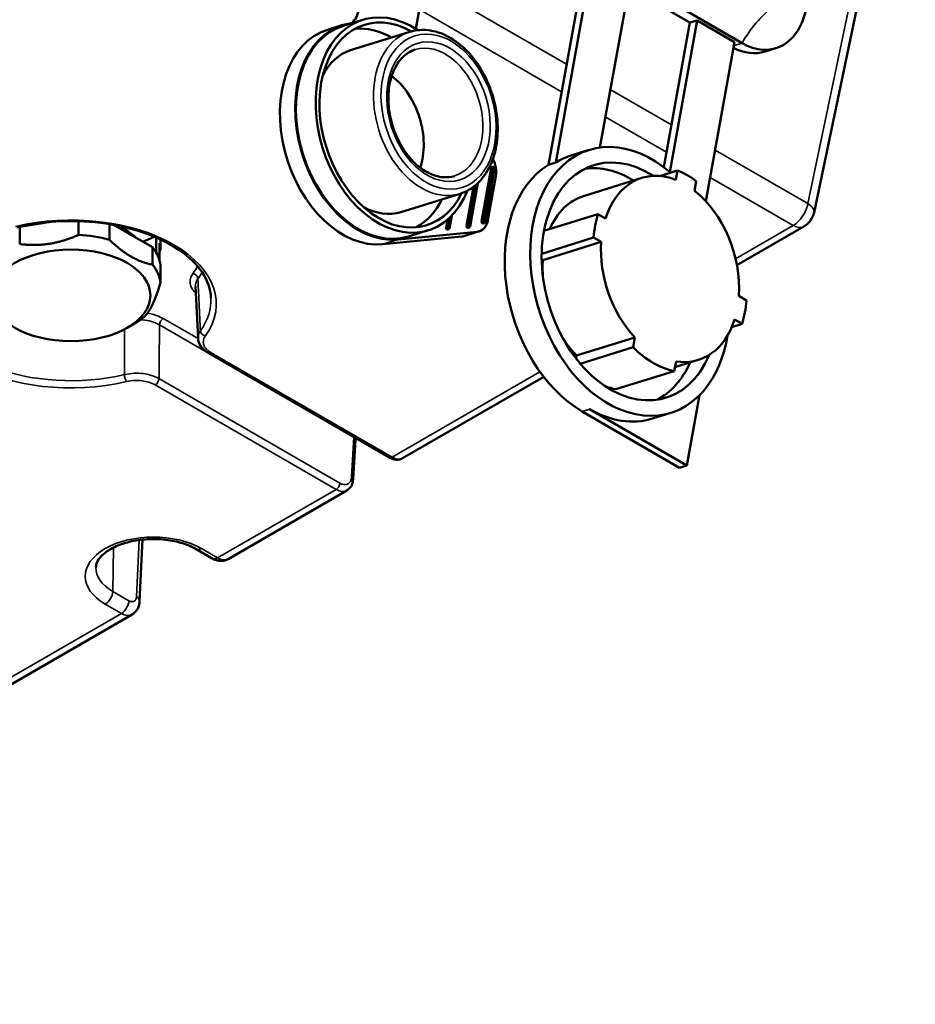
# Model space of a CAD drawing. Header units: millimetres. Extents: x 75 to 4764, y 75 to 3163.
# Tile 140 of 198: x 3314 to 3399, y 961 to 1054. Entities that reach past the tile are written whole.
import ezdxf

# ---------------------------------------------------------------- set-up
doc = ezdxf.new("R2010")
doc.units = ezdxf.units.MM
doc.header["$LTSCALE"] = 15
doc.layers.add('Visible (ISO)', color=7, linetype='Continuous', lineweight=50)
doc.layers.add('Visible Narrow (ISO)', color=7, linetype='Continuous', lineweight=35)

msp = doc.modelspace()

# ---------------------------------------------------------------- linework, layer by layer
at = {"layer": 'Visible (ISO)'}
for p, q in [((3398.703, 1081.82), (3389.137, 1036.188)), ((3351.534, 1053.52), (3354.164, 1068.322)), ((3364.734, 1040.91), (3368.21, 1060.08)), ((3382.336, 1052.185), (3368.201, 1060.392)), ((3364.045, 1040.696), (3367.521, 1059.866)), ((3371.744, 1058.028), (3368.895, 1042.319)), ((3377.415, 1054.121), (3371.643, 1057.472)), ((3346.512, 1054.39), (3344.652, 1053.812)), ((3343.179, 1053.449), (3344.625, 1053.898)), ((3374.939, 1040.467), (3377.415, 1054.121)), ((3375.507, 1040.01), (3378.104, 1054.335)), ((3377.415, 1054.121), (3378.104, 1054.335)), ((3381.638, 1052.283), (3378.104, 1054.335)), ((3345.367, 1051.511), (3350.948, 1053.245)), ((3381.638, 1052.283), (3378.914, 1037.262)), ((3385.538, 1051.705), (3384.505, 1051.384)), ((3367.885, 1042.095), (3366.163, 1041.56)), ((3358.844, 1040.515), (3358.706, 1040.472)), ((3364.045, 1040.696), (3364.734, 1040.91)), ((3358.636, 1040.379), (3357.742, 1035.343)), ((3358.774, 1040.422), (3357.879, 1035.386)), ((3358.07, 1035.276), (3358.965, 1040.312)), ((3359.07, 1039.619), (3358.34, 1035.51)), ((3374.537, 1039.636), (3376.244, 1040.166)), ((3376.244, 1040.166), (3376.082, 1039.272)), ((3356.976, 1038.625), (3356.321, 1034.936)), ((3357.127, 1038.744), (3356.458, 1034.979)), ((3356.649, 1034.869), (3357.377, 1038.965)), ((3367.35, 1037.74), (3372.862, 1039.453)), ((3377.849, 1038.246), (3378.011, 1039.14)), ((3350.116, 1036.232), (3355.696, 1037.966)), ((3354.713, 1034.72), (3354.923, 1035.905)), ((3363.626, 1034.454), (3368.722, 1036.038)), ((3369.435, 1035.624), (3368.722, 1036.038)), ((3314.106, 1034.846), (3317.078, 1035.305)), ((3314.919, 1034.971), (3314.795, 1035.001)), ((3319.654, 1034.071), (3319.654, 1035.37)), ((3322.576, 1033.619), (3322.576, 1035.093)), ((3322.967, 1035.026), (3326.638, 1032.907)), ((3354.514, 1035.522), (3354.384, 1034.787)), ((3354.669, 1035.658), (3354.522, 1034.83)), ((3357.949, 1035.183), (3357.811, 1035.14)), ((3358.001, 1035.183), (3357.863, 1035.14)), ((3388.179, 1034.867), (3381.852, 1031.214)), ((3314.106, 1033.213), (3314.106, 1034.846)), ((3355.88, 1033.925), (3348.401, 1033.186)), ((3357.327, 1034.374), (3349.848, 1033.636)), ((3352.691, 1034.508), (3350.831, 1033.93)), ((3354.591, 1034.627), (3354.453, 1034.584)), ((3354.643, 1034.627), (3354.505, 1034.584)), ((3356.072, 1033.963), (3357.519, 1034.413)), ((3356.528, 1034.776), (3356.39, 1034.734)), ((3356.58, 1034.776), (3356.442, 1034.733)), ((3326.985, 1033.838), (3326.985, 1032.415)), ((3327.296, 1033.299), (3327.296, 1031.746)), ((3327.421, 1033.641), (3327.421, 1032.773)), ((3363.411, 1032.296), (3368.32, 1033.822)), ((3363.521, 1031.695), (3369.033, 1033.408)), ((3368.32, 1033.822), (3369.033, 1033.408)), ((3326.638, 1031.274), (3326.638, 1032.907)), ((3327.421, 1029.587), (3327.421, 1031.22)), ((3363.411, 1031.759), (3363.521, 1031.695)), ((3382.746, 1027.895), (3382.033, 1028.309)), ((3324.254, 1025.302), (3324.961, 1025.71)), ((3381.368, 1025.375), (3382.344, 1025.679)), ((3381.631, 1026.093), (3382.344, 1025.679)), ((3366.7, 1022.678), (3372.212, 1024.391)), ((3372.212, 1024.391), (3372.044, 1023.464)), ((3331.931, 1022.927), (3349.026, 1013.058)), ((3367.055, 1021.914), (3372.044, 1023.464)), ((3366.7, 1022.678), (3366.652, 1022.412)), ((3375.931, 1021.207), (3376.099, 1022.134)), ((3375.998, 1021.578), (3378.204, 1022.264)), ((3370.419, 1019.494), (3375.931, 1021.207)), ((3363.604, 1020.678), (3350.265, 1012.977)), ((3378.326, 1018.946), (3377.119, 1012.287)), ((3376.43, 1012.073), (3367.242, 1017.408)), ((3377.119, 1012.287), (3367.931, 1017.622)), ((3375.601, 1017.266), (3373.879, 1016.731)), ((3345.826, 1014.753), (3345.599, 1011.008)), ((3376.43, 1012.073), (3377.119, 1012.287)), ((3345.015, 1009.946), (3333.795, 1003.468)), ((3325.696, 1005.301), (3325.43, 999.481)), ((3330.772, 1004.401), (3332.299, 1003.52)), ((3324.716, 998.226), (3260.963, 961.419))]:
    msp.add_line(p, q, dxfattribs=at)
msp.add_arc((3387.179, 1036.599), 2, 300, 348.15994, dxfattribs=at)
for centre, major_axis, ratio, start_param, end_param in [((3349.602, 1044.449), (-3.089, 9.941), 0.692428, 5.577821, 10.130143), ((3349.602, 1044.449), (2.941, -9.464), 0.692428, 2.509788, 6.91499), ((3344.027, 1056.624), (0.89, -2.865), 0.692428, 0.311019, 0.929488), ((3383.461, 1058.39), (2.077, -6.685), 0.692428, 5.637662, 7.208459), ((3347.741, 1043.871), (3.089, -9.941), 0.692428, 3.141593, 6.283185), ((3347.741, 1043.871), (-3.116, 10.027), 0.692428, 6.152161, 9.283249), ((3347.741, 1043.871), (-2.941, 9.464), 0.692428, 5.651893, 6.140761), ((3346.295, 1043.422), (3.116, -10.027), 0.692428, 3.141593, 6.141656), ((3382.428, 1058.069), (2.077, -6.685), 0.692428, 5.685153, 6.283185), ((3347.741, 1043.871), (-2.374, 7.64), 0.692428, 0, 0.623808), ((3347.741, 1043.871), (-1.855, 5.968), 0.692428, 3.901274, 5.523504), ((3371.743, 1029.681), (-3.858, 12.414), 0.692428, 5.443207, 10.370664), ((3371.743, 1029.681), (3.413, -10.982), 0.692428, 2.449711, 6.975066), ((3370.021, 1029.145), (-3.858, 12.414), 0.692428, 0, 0.173925), ((3358.756, 1040.31), (-0.05, 0.162), 0.692428, 0, 0.929488), ((3358.894, 1040.352), (-0.05, 0.162), 0.692428, 5.849242, 7.212673), ((3357.656, 1040.432), (-0.594, 1.91), 0.692428, 4.071081, 4.941533), ((3358.845, 1040.381), (-0.05, 0.162), 0.692428, 4.071081, 5.434512), ((3369.332, 1028.931), (-3.858, 12.414), 0.692428, 0.173925, 2.49607), ((3370.021, 1029.145), (-3.413, 10.982), 0.692428, 5.611234, 6.169685), ((3375.533, 1030.858), (-2.671, 8.595), 0.692428, 5.777002, 7.069119), ((3375.533, 1030.858), (-2.968, 9.55), 0.692428, 5.512335, 5.76299), ((3370.021, 1029.145), (-2.671, 8.595), 0.692428, 0, 0.685406), ((3375.533, 1030.858), (-2.671, 8.595), 0.692428, 4.206205, 5.498323), ((3347.741, 1043.871), (2.941, -9.464), 0.692428, 0.142424, 0.631292), ((3347.741, 1043.871), (2.374, -7.64), 0.692428, 5.659377, 6.283185), ((3375.533, 1030.858), (2.968, -9.55), 0.692428, 3.941538, 4.192194), ((3318.951, 1031.63), (-7.231, 0), 0.57735, 3.673592, 4.065797), ((3356.441, 1034.867), (-0.05, 0.162), 0.692428, 0.929488, 2.292919), ((3356.579, 1034.91), (0.05, -0.162), 0.692428, 4.071081, 5.434512), ((3356.529, 1034.938), (0.05, -0.162), 0.692428, 5.849242, 7.212673), ((3356.926, 1036.323), (0.594, -1.91), 0.692428, 6.141656, 7.212673), ((3357.862, 1035.274), (-0.05, 0.162), 0.692428, 0.929488, 2.292919), ((3357.812, 1035.302), (0.05, -0.162), 0.692428, 5.849242, 6.283185), ((3358, 1035.317), (0.05, -0.162), 0.692428, 4.071081, 5.434512), ((3357.95, 1035.345), (0.05, -0.162), 0.692428, 5.849242, 7.212673), ((3318.951, 1029.18), (8.5, 0), 0.57735, 1.130099, 1.487895), ((3354.504, 1034.718), (-0.05, 0.162), 0.692428, 0.929488, 2.292919), ((3354.455, 1034.746), (0.05, -0.162), 0.692428, 5.849242, 6.283185), ((3354.642, 1034.76), (0.05, -0.162), 0.692428, 4.071081, 5.434512), ((3354.592, 1034.789), (0.05, -0.162), 0.692428, 5.849242, 7.212673), ((3355.479, 1035.873), (0.594, -1.91), 0.692428, 6.141656, 6.283185), ((3356.391, 1034.896), (0.05, -0.162), 0.692428, 5.849242, 6.283185), ((3318.951, 1032.367), (8.5, 0), 0.57735, 0.082902, 0.191152), ((3375.533, 1030.858), (2.671, -8.595), 0.692428, 4.206205, 5.327141), ((3318.951, 1030.813), (8.5, 0), 0.57735, 0.082902, 0.440697), ((3318.951, 1030.813), (8.5, 0), 0.57735, 0.191152, 0.332446), ((3318.951, 1029.18), (8.5, 0), 0.57735, 0.082902, 0.440697), ((3370.021, 1029.145), (2.671, -8.595), 0.692428, 4.206205, 4.389435), ((3375.533, 1030.858), (-2.968, 9.55), 0.692428, 3.941538, 4.192194), ((3318.951, 1029.18), (-8.5, 0), 0.57735, 2.356194, 2.535092), ((3375.533, 1030.858), (2.671, -8.595), 0.692428, 5.948184, 7.069119), ((3370.021, 1029.145), (2.671, -8.595), 0.692428, 5.035343, 5.327141), ((3333.952, 1024.381), (-3.002, -0.026), 0.578097, 0.024318, 0.024342), ((3375.533, 1030.858), (2.968, -9.55), 0.692428, 5.359073, 5.916252), ((3370.021, 1029.145), (3.413, -10.982), 0.692428, 0.113501, 0.671951), ((3370.021, 1029.145), (2.968, -9.55), 0.692428, 5.772498, 5.916252), ((3370.021, 1029.145), (3.858, -12.414), 0.692428, 5.637662, 6.283185), ((3349.239, 1014.694), (-1.038, 1.71), 0.562041, 3.129146, 3.129169), ((3344.042, 1011.693), (-0.96, 1.755), 0.592263, 3.155388, 3.155424), ((3323.724, 999.963), (0.987, -1.74), 0.582367, 0.004408, 0.004444)]:
    msp.add_ellipse(centre, major_axis=major_axis, ratio=ratio, start_param=start_param, end_param=end_param, dxfattribs=at)
msp.add_ellipse((3318.951, 1028.364), major_axis=(-7.5, 0), ratio=0.57735, dxfattribs=at)
for points, knots in [([(3355.696, 1037.966), (3356.262, 1038.142), (3356.788, 1038.441), (3357.717, 1039.259), (3358.116, 1039.782), (3358.755, 1041.01), (3358.988, 1041.721), (3359.258, 1043.254), (3359.292, 1044.078), (3359.156, 1045.748), (3358.986, 1046.594), (3358.46, 1048.224), (3358.105, 1049.008), (3357.241, 1050.437), (3356.734, 1051.081), (3355.613, 1052.162), (3355, 1052.6), (3353.734, 1053.211), (3353.08, 1053.389), (3351.927, 1053.453), (3351.424, 1053.393), (3350.948, 1053.245)], [5.353697, 5.353697, 5.353697, 5.353697, 5.653998, 5.653998, 5.963039, 5.963039, 6.285051, 6.285051, 6.612158, 6.612158, 6.939748, 6.939748, 7.267188, 7.267188, 7.594795, 7.594795, 7.921708, 7.921708, 8.242604, 8.242604, 8.49529, 8.49529, 8.49529, 8.49529]), ([(3351.467, 1051.574), (3351.025, 1051.437), (3350.616, 1051.187), (3349.923, 1050.489), (3349.634, 1050.054), (3349.204, 1049.05), (3349.057, 1048.49), (3348.911, 1047.291), (3348.912, 1046.654), (3349.062, 1045.363), (3349.212, 1044.71), (3349.647, 1043.456), (3349.931, 1042.856), (3350.604, 1041.77), (3350.992, 1041.285), (3351.826, 1040.477), (3352.273, 1040.155), (3353.181, 1039.695), (3353.642, 1039.561), (3354.464, 1039.491), (3354.831, 1039.53), (3355.177, 1039.637)], [2.212105, 2.212105, 2.212105, 2.212105, 2.563757, 2.563757, 2.893965, 2.893965, 3.207857, 3.207857, 3.518567, 3.518567, 3.82948, 3.82948, 4.140606, 4.140606, 4.451383, 4.451383, 4.762404, 4.762404, 5.078974, 5.078974, 5.353697, 5.353697, 5.353697, 5.353697]), ([(3332.174, 1028.13), (3332.139, 1028.945), (3331.859, 1029.763), (3330.834, 1031.284), (3330.121, 1031.987), (3328.342, 1033.222), (3327.288, 1033.757), (3324.928, 1034.617), (3323.624, 1034.942), (3320.895, 1035.342), (3319.471, 1035.418), (3316.653, 1035.31), (3315.259, 1035.127), (3313.91, 1034.814), (3313.869, 1034.805), (3313.827, 1034.795)], [2.38089, 2.38089, 2.38089, 2.38089, 2.727344, 2.727344, 3.049954, 3.049954, 3.363769, 3.363769, 3.677918, 3.677918, 3.993101, 3.993101, 4.308548, 4.308548, 4.318593, 4.318593, 4.318593, 4.318593]), ([(3325.739, 1033.426), (3325.825, 1033.462), (3326.065, 1033.565), (3326.429, 1033.722), (3326.715, 1033.849), (3326.836, 1033.902)], [0.1449518, 0.1449518, 0.1449518, 0.1449518, 0.3333333, 0.6666667, 0.9031744, 0.9031744, 0.9031744, 0.9031744]), ([(3331.931, 1022.927), (3331.682, 1023.071), (3331.465, 1023.247), (3331.141, 1023.645), (3331.026, 1023.872), (3330.963, 1024.176), (3330.955, 1024.244), (3330.951, 1024.312)], [0, 0, 0, 0, 0.1000078, 0.1000078, 0.1965825, 0.1965825, 0.2239984, 0.2239984, 0.2239984, 0.2239984]), ([(3345.85, 1014.891), (3345.843, 1014.866), (3345.838, 1014.842), (3345.83, 1014.795), (3345.827, 1014.773), (3345.826, 1014.753)], [0.08952134, 0.08952134, 0.08952134, 0.08952134, 0.09874134, 0.09874134, 0.10905617, 0.10905617, 0.10905617, 0.10905617]), ([(3350.265, 1012.977), (3350.154, 1012.913), (3350.028, 1012.871), (3349.772, 1012.836), (3349.639, 1012.843), (3349.359, 1012.899), (3349.21, 1012.957), (3349.053, 1013.042), (3349.039, 1013.05), (3349.026, 1013.058)], [0, 0, 0, 0, 0.0475124, 0.0475124, 0.0954439, 0.0954439, 0.1511882, 0.1511882, 0.1564507, 0.1564507, 0.1564507, 0.1564507]), ([(3345.599, 1011.008), (3345.588, 1010.81), (3345.544, 1010.619), (3345.39, 1010.287), (3345.278, 1010.139), (3345.1, 1009.999), (3345.059, 1009.971), (3345.016, 1009.946)], [0, 0, 0, 0, 0.0669278, 0.0669278, 0.1315307, 0.1315307, 0.1496928, 0.1496928, 0.1496928, 0.1496928]), ([(3330.772, 1004.401), (3330.406, 1004.613), (3329.971, 1004.802), (3328.996, 1005.106), (3328.456, 1005.22), (3327.326, 1005.353), (3326.736, 1005.371), (3325.575, 1005.305), (3325.005, 1005.221), (3323.951, 1004.965), (3323.468, 1004.794), (3322.641, 1004.397), (3322.296, 1004.171), (3321.764, 1003.708), (3321.579, 1003.472), (3321.355, 1003.045), (3321.308, 1002.854), (3321.304, 1002.669)], [3.141593, 3.141593, 3.141593, 3.141593, 3.431095, 3.431095, 3.725965, 3.725965, 4.025056, 4.025056, 4.324803, 4.324803, 4.621424, 4.621424, 4.912336, 4.912336, 5.203729, 5.203729, 5.485444, 5.485444, 5.485444, 5.485444]), ([(3333.795, 1003.468), (3333.664, 1003.392), (3333.518, 1003.339), (3333.222, 1003.285), (3333.069, 1003.282), (3332.762, 1003.323), (3332.606, 1003.37), (3332.404, 1003.462), (3332.351, 1003.49), (3332.299, 1003.52)], [0.000003, 0.000003, 0.000003, 0.000003, 0.0482184, 0.0482184, 0.0960217, 0.0960217, 0.1476841, 0.1476841, 0.1668115, 0.1668115, 0.1668115, 0.1668115]), ([(3325.43, 999.481), (3325.42, 999.271), (3325.375, 999.062), (3325.214, 998.7), (3325.102, 998.539), (3324.888, 998.339), (3324.805, 998.277), (3324.716, 998.226)], [0, 0, 0, 0, 0.066492, 0.066492, 0.1270178, 0.1270178, 0.1596613, 0.1596613, 0.1596613, 0.1596613])]:
    msp.add_open_spline(points, degree=3, knots=knots, dxfattribs=at)
for points, weights in [([(3314.106, 1033.213), (3316.88, 1032.849), (3319.654, 1034.071)], [1.18181818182, 1.25568181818, 1.18181818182]), ([(3322.576, 1033.619), (3324.607, 1031.654), (3326.638, 1031.274)], [1.18181818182, 1.25568181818, 1.18181818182]), ([(3327.421, 1032.773), (3327.358, 1032.589), (3327.296, 1032.415)], [1.17861380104, 1.18455432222, 1.18953670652]), ([(3327.421, 1029.587), (3326.678, 1027.192), (3325.935, 1026.383)], [1.18181818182, 1.25568181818, 1.18181818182])]:
    msp.add_rational_spline(points, weights, degree=2, dxfattribs=at)
msp.add_open_spline([(3330.951, 1024.312), (3330.868, 1025.947), (3330.785, 1027.582), (3330.702, 1029.217)], degree=3, dxfattribs=at)
at = {"layer": 'Visible Narrow (ISO)'}
for p, q in [((3398.123, 1082.658), (3388.557, 1037.027)), ((3365.766, 1050.186), (3352.321, 1057.948)), ((3365.297, 1047.6), (3351.86, 1055.357)), ((3381.577, 1051.949), (3382.336, 1052.185)), ((3375.665, 1044.47), (3369.89, 1047.805)), ((3375.196, 1041.884), (3369.421, 1045.219)), ((3388.557, 1037.027), (3379.789, 1042.089)), ((3358.774, 1040.422), (3358.636, 1040.379)), ((3387.179, 1034.966), (3379.32, 1039.503)), ((3356.458, 1034.979), (3356.321, 1034.936)), ((3357.879, 1035.386), (3357.742, 1035.343)), ((3387.179, 1034.966), (3381.726, 1031.818)), ((3354.522, 1034.83), (3354.384, 1034.787)), ((3355.88, 1033.925), (3357.327, 1034.374)), ((3348.401, 1033.188), (3349.847, 1033.638)), ((3345.68, 1014.973), (3327.313, 1025.578)), ((3330.953, 1024.278), (3327.666, 1026.176)), ((3332.181, 1022.952), (3349.276, 1013.082)), ((3363.252, 1021.151), (3349.276, 1013.082)), ((3344.358, 1010.637), (3327.263, 1020.507)), ((3344.005, 1010.039), (3326.91, 1019.909)), ((3367.242, 1017.408), (3367.931, 1017.622)), ((3345.68, 1014.973), (3345.454, 1011.228)), ((3344.005, 1010.039), (3332.799, 1003.569)), ((3325.382, 1005.263), (3325.138, 999.92)), ((3322.954, 1004.546), (3322.892, 1000.415)), ((3331.272, 1004.451), (3332.799, 1003.569)), ((3324.419, 999.534), (3322.892, 1000.415)), ((3323.712, 998.323), (3322.185, 999.205)), ((3323.712, 998.323), (3259.967, 961.52))]:
    msp.add_line(p, q, dxfattribs=at)
for major_axis in [(2.226, -7.162), (-2.003, 6.446)]:
    msp.add_ellipse((3353.667, 1045.713), major_axis=major_axis, ratio=0.692428, dxfattribs=at)
for centre, major_axis, ratio, start_param, end_param in [((3353.322, 1045.606), (-2.374, 7.64), 0.692428, 0, 3.141593), ((3353.322, 1045.606), (-1.855, 5.968), 0.692428, 3.141593, 6.283185), ((3387.179, 1036.599), (-1, -1.732), 0.57735, 0.785398, 2.129302), ((3387.179, 1036.599), (1.957, -0.41), 0.45206, 0, 0.888737), ((3318.951, 1027.547), (13.727, 0), 0.57735, 5.891583, 8.245584), ((3387.179, 1036.599), (1, -1.732), 0.57735, 5.497787, 6.283185), ((3318.951, 1027.547), (-13.727, 0), 0.57735, 5.891583, 8.245584), ((3318.951, 1033.263), (12.517, 0), 0.57735, 5.882816, 5.981205), ((3330.478, 1030.038), (0.403, -0.296), 0.751926, 0.538671, 2.074561), ((3318.951, 1032.869), (13.017, 0), 0.57735, 5.882816, 5.969141), ((3318.951, 1027.941), (-13.228, 0), 0.57735, 6.25849, 8.245584), ((3318.951, 1027.941), (13.228, 0), 0.57735, 5.891583, 6.307881), ((3327.666, 1025.767), (-0.25, -0.433), 0.57735, 3.926991, 5.462881), ((3333.952, 1024.381), (-3.002, -0.026), 0.578097, 5.886913, 6.307503), ((3331.639, 1024.931), (-0.407, 0.291), 0.754687, 0.529856, 2.065746), ((3332.181, 1023.36), (-0.25, -0.433), 0.57735, 6.283181, 7.068583), ((3324.19, 1020.63), (-0.116, 0.486), 0.311632, 0.952658, 2.488548), ((3326.91, 1020.317), (0.25, 0.433), 0.57735, 3.926991, 5.46288), ((3346.033, 1015.163), (-0.274, -0.419), 0.535816, 5.456013, 5.493246), ((3345.327, 1014.783), (0.499, -0.03), 0.576647, 0, 0.819653), ((3349.276, 1013.491), (-0.25, -0.433), 0.57735, 0, 0.785398), ((3349.239, 1014.694), (-1.038, 1.71), 0.562041, 2.343771, 3.129146), ((3345.1, 1011.038), (0.499, -0.03), 0.576647, 6.28318, 7.102839), ((3344.005, 1010.447), (0.25, 0.433), 0.57735, 3.926991, 5.462881), ((3344.042, 1011.693), (-0.96, 1.755), 0.592263, 2.36999, 3.155388), ((3326.729, 1001.828), (-6.425, 0), 0.57735, 3.926991, 7.068583), ((3331.272, 1005.267), (-0.5, -0.866), 0.57735, 0, 0.785398), ((3332.799, 1004.386), (-0.5, -0.866), 0.57735, 0, 0.785398), ((3332.786, 1005.195), (1.013, -1.725), 0.57229, 5.49348, 6.278869), ((3326.729, 1002.63), (-5.425, 0), 0.57735, 6.270842, 7.068583), ((3322.185, 1000.021), (0.5, 0.866), 0.57735, 3.926991, 5.480334), ((3323.712, 999.14), (0.5, 0.866), 0.57735, 3.926991, 5.480334), ((3324.431, 999.527), (0.999, -0.046), 0.586987, 6.283183, 7.094903), ((3323.724, 999.963), (0.987, -1.74), 0.582367, 5.502211, 6.287596)]:
    msp.add_ellipse(centre, major_axis=major_axis, ratio=ratio, start_param=start_param, end_param=end_param, dxfattribs=at)
msp.add_open_spline([(3382.336, 1052.185), (3383.145, 1053.594), (3384.109, 1054.73), (3385.23, 1055.593)], degree=3, dxfattribs=at)
for points, knots in [([(3330.478, 1030.446), (3330.354, 1030.277), (3330.277, 1030.109), (3330.237, 1029.946), (3330.196, 1029.782), (3330.192, 1029.621), (3330.216, 1029.47), (3330.241, 1029.318), (3330.293, 1029.176), (3330.371, 1029.037), (3330.449, 1028.898), (3330.552, 1028.763), (3330.691, 1028.628), (3330.705, 1028.615), (3330.719, 1028.601), (3330.734, 1028.588)], [0, 0, 0, 0, 0.2, 0.2, 0.2, 0.4, 0.4, 0.4, 0.6, 0.6, 0.6, 0.8, 0.8, 0.8, 0.8199145, 0.8199145, 0.8199145, 0.8199145]), ([(3330.938, 1029.94), (3330.833, 1029.798), (3330.766, 1029.653), (3330.731, 1029.513), (3330.706, 1029.412), (3330.697, 1029.313), (3330.702, 1029.217)], [0, 0, 0, 0, 0.2, 0.2, 0.2, 0.3437012, 0.3437012, 0.3437012, 0.3437012]), ([(3330.938, 1029.94), (3330.947, 1029.753), (3330.956, 1029.565), (3330.965, 1029.375), (3330.981, 1029.046), (3330.998, 1028.712), (3331.014, 1028.374), (3331.036, 1027.933), (3331.057, 1027.484), (3331.08, 1027.026), (3331.084, 1026.931), (3331.089, 1026.836), (3331.094, 1026.741), (3331.121, 1026.183), (3331.148, 1025.611), (3331.177, 1025.027)], [0, 0, 0, 0, 0.121912, 0.121912, 0.121912, 0.333333, 0.333333, 0.333333, 0.609609, 0.609609, 0.609609, 0.666667, 0.666667, 0.666667, 1, 1, 1, 1]), ([(3327.666, 1026.176), (3327.387, 1026.337), (3327.082, 1026.458), (3326.772, 1026.55), (3326.577, 1026.607), (3326.38, 1026.652), (3326.178, 1026.687)], [0, 0, 0, 0, 0.25, 0.25, 0.25, 0.4073295, 0.4073295, 0.4073295, 0.4073295]), ([(3327.313, 1025.578), (3327.079, 1025.713), (3326.815, 1025.822), (3326.547, 1025.901), (3326.279, 1025.979), (3326.01, 1026.031), (3325.724, 1026.06), (3325.661, 1026.067), (3325.598, 1026.072), (3325.534, 1026.076)], [0, 0, 0, 0, 0.25, 0.25, 0.25, 0.5, 0.5, 0.5, 0.5544969, 0.5544969, 0.5544969, 0.5544969]), ([(3327.263, 1020.507), (3327.268, 1020.97), (3327.273, 1021.444), (3327.277, 1021.926), (3327.278, 1021.991), (3327.279, 1022.056), (3327.279, 1022.122), (3327.285, 1022.671), (3327.29, 1023.233), (3327.296, 1023.808), (3327.298, 1024.024), (3327.3, 1024.242), (3327.302, 1024.461), (3327.305, 1024.828), (3327.309, 1025.2), (3327.313, 1025.578)], [0, 0, 0, 0, 0.2937394, 0.2937394, 0.2937394, 0.3333333, 0.3333333, 0.3333333, 0.6666667, 0.6666667, 0.6666667, 0.7915205, 0.7915205, 0.7915205, 1, 1, 1, 1]), ([(3323.999, 1020.882), (3324.001, 1021.346), (3324.004, 1021.819), (3324.006, 1022.3), (3324.007, 1022.365), (3324.007, 1022.43), (3324.007, 1022.496), (3324.01, 1023.045), (3324.013, 1023.606), (3324.015, 1024.181), (3324.017, 1024.396), (3324.018, 1024.613), (3324.019, 1024.833), (3324.019, 1024.946), (3324.02, 1025.059), (3324.02, 1025.173)], [0, 0, 0, 0, 0.2937394, 0.2937394, 0.2937394, 0.3333333, 0.3333333, 0.3333333, 0.6666667, 0.6666667, 0.6666667, 0.7915205, 0.7915205, 0.7915205, 0.855743, 0.855743, 0.855743, 0.855743]), ([(3331.639, 1024.522), (3331.58, 1024.441), (3331.539, 1024.362), (3331.509, 1024.285), (3331.479, 1024.208), (3331.462, 1024.134), (3331.455, 1024.064), (3331.447, 1023.993), (3331.448, 1023.927), (3331.457, 1023.864), (3331.465, 1023.8), (3331.48, 1023.741), (3331.5, 1023.684), (3331.52, 1023.627), (3331.545, 1023.573), (3331.575, 1023.52), (3331.605, 1023.468), (3331.639, 1023.418), (3331.678, 1023.369), (3331.717, 1023.32), (3331.761, 1023.273), (3331.81, 1023.226), (3331.859, 1023.179), (3331.913, 1023.133), (3331.975, 1023.087), (3332.036, 1023.041), (3332.105, 1022.996), (3332.181, 1022.952)], [0, 0, 0, 0, 0.111111, 0.111111, 0.111111, 0.222222, 0.222222, 0.222222, 0.333333, 0.333333, 0.333333, 0.444444, 0.444444, 0.444444, 0.555556, 0.555556, 0.555556, 0.666667, 0.666667, 0.666667, 0.777778, 0.777778, 0.777778, 0.888889, 0.888889, 0.888889, 1, 1, 1, 1]), ([(3327.263, 1020.507), (3327.043, 1020.633), (3326.796, 1020.735), (3326.543, 1020.811), (3326.29, 1020.888), (3326.034, 1020.94), (3325.767, 1020.973), (3325.5, 1021.006), (3325.222, 1021.019), (3324.925, 1021.007), (3324.627, 1020.995), (3324.31, 1020.956), (3323.999, 1020.882)], [0, 0, 0, 0, 0.25, 0.25, 0.25, 0.5, 0.5, 0.5, 0.75, 0.75, 0.75, 1, 1, 1, 1]), ([(3326.91, 1019.909), (3326.723, 1020.017), (3326.519, 1020.1), (3326.31, 1020.164), (3326.101, 1020.228), (3325.887, 1020.272), (3325.663, 1020.3), (3325.44, 1020.327), (3325.208, 1020.338), (3324.961, 1020.327), (3324.715, 1020.317), (3324.455, 1020.285), (3324.19, 1020.222)], [0.0000001, 0.0000001, 0.0000001, 0.0000001, 0.25, 0.25, 0.25, 0.5, 0.5, 0.5, 0.75, 0.75, 0.75, 1, 1, 1, 1]), ([(3345.454, 1011.228), (3345.451, 1011.176), (3345.445, 1011.126), (3345.436, 1011.077), (3345.427, 1011.028), (3345.415, 1010.98), (3345.399, 1010.934), (3345.383, 1010.888), (3345.364, 1010.843), (3345.34, 1010.801), (3345.317, 1010.758), (3345.289, 1010.718), (3345.256, 1010.681), (3345.223, 1010.644), (3345.185, 1010.611), (3345.142, 1010.583), (3345.098, 1010.555), (3345.05, 1010.532), (3344.996, 1010.517), (3344.942, 1010.502), (3344.883, 1010.494), (3344.818, 1010.495), (3344.754, 1010.496), (3344.683, 1010.506), (3344.606, 1010.529), (3344.53, 1010.551), (3344.447, 1010.586), (3344.358, 1010.637)], [0, 0, 0, 0, 0.111111, 0.111111, 0.111111, 0.222222, 0.222222, 0.222222, 0.333333, 0.333333, 0.333333, 0.444444, 0.444444, 0.444444, 0.555556, 0.555556, 0.555556, 0.666667, 0.666667, 0.666667, 0.777778, 0.777778, 0.777778, 0.888889, 0.888889, 0.888889, 1, 1, 1, 1]), ([(3325.138, 999.92), (3325.136, 999.886), (3325.133, 999.852), (3325.127, 999.821), (3325.122, 999.79), (3325.115, 999.76), (3325.106, 999.731), (3325.097, 999.703), (3325.085, 999.674), (3325.071, 999.647), (3325.057, 999.619), (3325.04, 999.593), (3325.02, 999.569), (3325, 999.544), (3324.976, 999.522), (3324.948, 999.502), (3324.92, 999.482), (3324.887, 999.466), (3324.851, 999.455), (3324.815, 999.444), (3324.775, 999.438), (3324.731, 999.438), (3324.687, 999.438), (3324.639, 999.445), (3324.587, 999.46), (3324.535, 999.475), (3324.479, 999.499), (3324.419, 999.534)], [0, 0, 0, 0, 0.111111, 0.111111, 0.111111, 0.222222, 0.222222, 0.222222, 0.333333, 0.333333, 0.333333, 0.444444, 0.444444, 0.444444, 0.555556, 0.555556, 0.555556, 0.666667, 0.666667, 0.666667, 0.777778, 0.777778, 0.777778, 0.888889, 0.888889, 0.888889, 1, 1, 1, 1])]:
    msp.add_open_spline(points, degree=3, knots=knots, dxfattribs=at)

doc.saveas('drawing.dxf')
